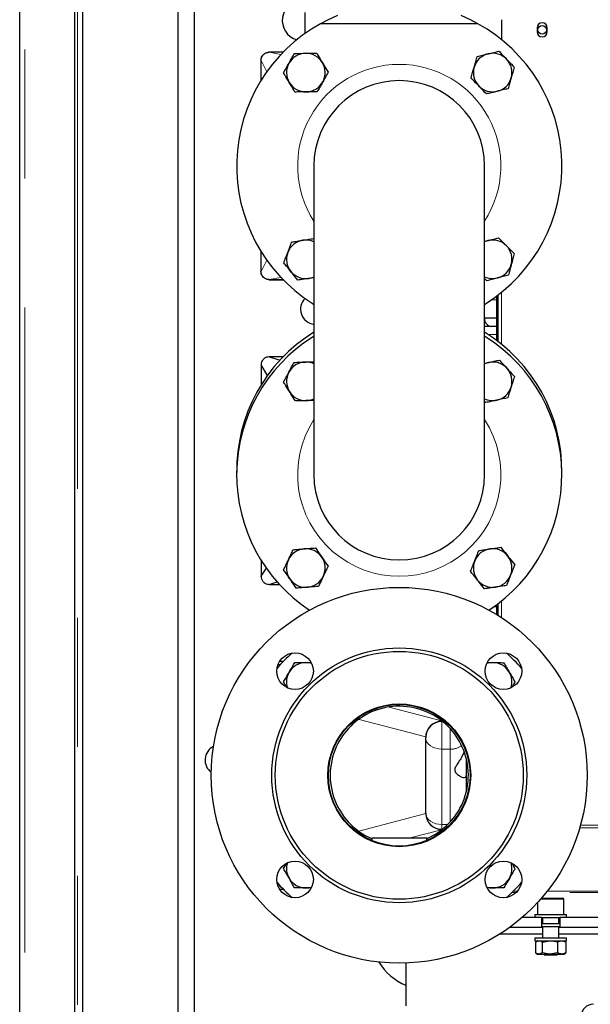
# Model space of a CAD drawing. Header units: millimetres. Extents: x 31 to 245, y 68 to 148.
# Tile 26 of 72: x 97.03 to 102.64, y 78.41 to 88.1. Entities that reach past the tile are written whole.
import ezdxf

# ---------------------------------------------------------------- set-up
doc = ezdxf.new("R2010")
doc.units = ezdxf.units.MM
doc.linetypes.add('PHANTOM', pattern=[12.7, 6.35, -1.27, 1.27, -1.27, 1.27, -1.27])

msp = doc.modelspace()

# ---------------------------------------------------------------- linework, layer by layer
at = {"color": 7, "linetype": 'Continuous', "lineweight": 25}
for p, q in [((97.0287, 70.7848), (97.0287, 97.9848)), ((97.5687, 97.4806), (97.5687, 70.7848)), ((97.6487, 71.1531), (97.6487, 97.4006)), ((98.5887, 71.1948), (98.5887, 88.6048)), ((98.7457, 88.6048), (98.7457, 71.1948)), ((98.7487, 71.1948), (98.7487, 88.6048)), ((99.8372, 87.9692), (99.8372, 88.1748)), ((101.5383, 88.0648), (99.9891, 88.0648)), ((101.7697, 88.1048), (101.7697, 87.909)), ((102.1197, 88.0248), (102.1197, 87.9848)), ((102.2197, 87.9848), (102.2197, 88.0248)), ((99.4836, 87.7847), (99.4807, 87.7846)), ((99.621, 87.7847), (99.4836, 87.7847)), ((99.4027, 87.703), (99.4027, 87.506)), ((99.9237, 86.6648), (99.9237, 83.6248)), ((101.6037, 83.6248), (101.6037, 86.6648)), ((101.6037, 85.9212), (101.6347, 85.9293)), ((99.4027, 85.8236), (99.4027, 85.6266)), ((99.4027, 85.6268), (99.4028, 85.6223)), ((99.4836, 85.5449), (99.621, 85.5449)), ((99.9237, 85.5658), (99.8744, 85.5579)), ((101.6252, 85.5339), (101.6037, 85.5555)), ((101.7237, 85.1648), (101.7237, 85.3848)), ((101.7337, 85.3923), (101.7337, 84.9372)), ((99.9067, 85.3137), (99.9237, 85.3016)), ((101.6037, 85.3016), (101.6208, 85.3137)), ((101.7237, 85.1648), (101.6037, 85.1648)), ((101.7237, 85.1648), (101.7337, 85.1648)), ((101.7237, 84.9448), (101.7237, 85.1648)), ((101.7237, 85.0848), (101.6037, 85.0848)), ((99.9237, 84.988), (99.9067, 84.9759)), ((101.6208, 84.9759), (101.6037, 84.988)), ((99.4837, 84.7848), (99.5903, 84.7525)), ((99.6211, 84.7848), (99.4837, 84.7848)), ((99.4037, 84.7065), (99.4037, 84.7065)), ((99.4037, 84.7048), (99.4037, 84.7065)), ((99.4669, 84.6019), (99.4037, 84.7048)), ((99.4037, 84.7048), (99.4037, 84.5076)), ((101.6037, 84.7211), (101.6419, 84.7295)), ((101.6169, 84.3348), (101.6037, 84.3492)), ((99.4037, 82.7819), (99.4037, 82.6248)), ((99.4037, 82.6248), (99.4559, 82.703)), ((99.4037, 82.6231), (99.4037, 82.6248)), ((99.4037, 82.6231), (99.4037, 82.6231)), ((99.4837, 82.5448), (99.5623, 82.5681)), ((99.4837, 82.5448), (99.5832, 82.5448)), ((101.7237, 82.2462), (101.7237, 82.3448)), ((101.7337, 82.3523), (101.7337, 82.2401)), ((99.5718, 81.7581), (99.5903, 81.7525)), ((99.6211, 81.7848), (99.5854, 81.7848)), ((101.6327, 81.7741), (101.6835, 81.774)), ((101.0237, 80.2927), (101.0237, 81.0369)), ((101.4237, 80.8259), (101.4237, 80.6868)), ((101.4237, 80.6868), (101.4237, 80.5053)), ((100.4845, 80.0448), (100.4945, 80.0409)), ((100.4937, 80.0448), (100.4937, 80.0222)), ((101.0337, 80.0448), (100.4937, 80.0448)), ((101.0327, 80.0408), (101.043, 80.0448)), ((101.0337, 80.0222), (101.0337, 80.0448)), ((99.6251, 79.7461), (99.6533, 79.7946)), ((99.572, 79.571), (99.5908, 79.5766)), ((99.5854, 79.5448), (99.6211, 79.5448)), ((99.8953, 79.5554), (99.844, 79.5555)), ((102.1237, 79.4106), (102.1237, 79.2948)), ((102.1632, 79.4548), (102.2109, 79.4548)), ((102.2109, 79.4548), (102.3737, 79.4548)), ((102.3837, 79.2948), (102.3837, 79.4448)), ((102.1637, 79.2648), (101.9731, 79.2648)), ((102.0967, 79.2948), (102.0967, 79.2648)), ((102.0967, 79.2948), (102.1878, 79.2948)), ((102.1637, 79.2648), (102.1637, 79.1648)), ((102.1637, 79.2648), (102.3437, 79.2648)), ((102.1737, 79.2648), (102.1737, 79.2059)), ((102.1878, 79.2948), (102.4107, 79.2948)), ((102.3337, 79.2059), (102.3337, 79.2648)), ((102.3437, 79.2648), (102.3437, 79.1648)), ((105.3637, 79.2648), (102.3437, 79.2648)), ((102.4107, 79.2648), (102.4107, 79.2948)), ((102.1637, 79.1648), (101.8466, 79.1648)), ((102.1637, 79.2059), (102.3437, 79.2059)), ((102.1637, 79.1759), (102.3437, 79.1759)), ((102.1737, 79.1648), (102.1637, 79.1648)), ((102.1737, 79.1759), (102.1737, 79.0648)), ((102.3337, 79.0648), (102.3337, 79.1759)), ((102.3437, 79.1648), (102.3337, 79.1648)), ((102.3387, 79.2059), (102.3387, 79.2059)), ((105.3637, 79.1648), (102.3437, 79.1648)), ((101.7582, 79.1048), (102.1737, 79.1048)), ((102.0967, 79.0648), (102.0967, 79.0348)), ((102.0967, 79.0648), (102.1878, 79.0648)), ((102.0967, 79.0348), (102.1878, 79.0348)), ((102.1039, 79.0232), (102.1039, 78.9164)), ((102.1237, 79.0348), (102.1079, 79.0256)), ((102.1084, 79.0247), (102.1374, 79.0348)), ((102.1709, 79.0232), (102.2458, 79.0348)), ((102.1709, 79.0232), (102.1709, 78.9164)), ((102.1878, 79.0648), (102.4107, 79.0648)), ((102.1878, 79.0348), (102.4107, 79.0348)), ((102.3208, 79.0232), (102.3208, 78.9164)), ((102.3337, 79.1048), (105.3737, 79.1048)), ((102.3996, 79.0256), (102.3837, 79.0348)), ((102.4036, 79.0232), (102.3991, 79.0247)), ((102.4036, 79.0232), (102.4036, 78.9164)), ((102.4107, 79.0348), (102.4107, 79.0648)), ((102.1079, 78.9139), (102.1237, 78.9048)), ((102.1237, 78.9048), (102.1374, 78.9048)), ((102.1709, 78.9164), (102.1374, 78.9048)), ((102.1374, 78.9048), (102.2458, 78.9048)), ((102.1837, 78.9048), (102.1937, 78.8948)), ((102.3137, 78.8948), (102.1937, 78.8948)), ((102.3208, 78.9164), (102.2458, 78.9048)), ((102.2458, 78.9048), (102.3622, 78.9048)), ((102.3137, 78.8948), (102.3237, 78.9048)), ((102.3622, 78.9048), (102.3837, 78.9048)), ((102.3837, 78.9048), (102.3995, 78.9139)), ((102.3991, 78.9147), (102.4036, 78.9164)), ((100.8287, 78.8159), (100.8287, 78.3959))]:
    msp.add_line(p, q, dxfattribs=at)
at = {"color": 8, "linetype": 'PHANTOM', "lineweight": 18}
for p, q in [((97.0787, 97.9706), (97.0787, 70.7848)), ((97.5987, 70.7848), (97.5987, 97.4006)), ((99.8374, 87.9694), (99.8374, 88.1748)), ((99.4836, 87.7845), (99.4836, 87.7847)), ((99.5994, 87.7622), (99.4836, 87.7845)), ((99.6209, 87.7845), (99.4836, 87.7845)), ((99.4034, 87.703), (99.4027, 87.703)), ((99.4034, 87.703), (99.4601, 87.5924)), ((99.4034, 87.703), (99.4034, 87.507)), ((99.4034, 85.8225), (99.4034, 85.6266)), ((99.4034, 85.6266), (99.4601, 85.7372)), ((99.4034, 85.6266), (99.4027, 85.6266)), ((99.4836, 85.545), (99.5994, 85.5674)), ((99.4836, 85.545), (99.6209, 85.545)), ((99.4836, 85.545), (99.4836, 85.5449)), ((101.7697, 85.4206), (101.7697, 84.909)), ((101.6679, 85.3448), (101.7237, 85.3448)), ((101.7237, 85.0048), (101.638, 85.0048)), ((101.6965, 82.3248), (101.7237, 82.3248)), ((101.7697, 82.3806), (101.7697, 82.2173)), ((100.6637, 81.3364), (101.1792, 81.2002)), ((101.0238, 81.0424), (100.3678, 81.2158)), ((101.1837, 80.9216), (101.1837, 81.1948)), ((101.2637, 80.9216), (101.2637, 81.1246)), ((101.1837, 80.9216), (101.1837, 80.1798)), ((101.2637, 80.9216), (101.1837, 80.9216)), ((101.2637, 80.2065), (101.2637, 80.9216)), ((100.3673, 80.1136), (101.0238, 80.2871)), ((101.1837, 80.1338), (101.1837, 80.1798)), ((101.1837, 80.1798), (101.2388, 80.1798)), ((101.179, 80.1293), (100.8591, 80.0448)), ((108.7937, 80.1476), (102.54, 80.1476)), ((108.7937, 80.1731), (102.5472, 80.1731)), ((101.914, 79.5099), (101.8711, 79.5099)), ((101.8856, 79.524), (101.9271, 79.524)), ((108.7937, 79.5099), (102.209, 79.5099)), ((102.2202, 79.524), (108.7937, 79.524)), ((102.2073, 79.4448), (102.1545, 79.4448)), ((102.3837, 79.4448), (102.2073, 79.4448))]:
    msp.add_line(p, q, dxfattribs=at)
at = {"color": 7, "linetype": 'Continuous', "lineweight": 25, "flags": 128}
for points in [[(100.1558, 88.1448), (100.0574, 88.1004), (99.9891, 88.0648)], [(101.5383, 88.0648), (101.4701, 88.1004), (101.3717, 88.1448)], [(101.6347, 85.9293), (101.6111, 85.9214), (101.6037, 85.9182)], [(101.6419, 84.7295), (101.618, 84.7226), (101.6037, 84.7167)], [(102.1637, 79.2059), (102.173, 79.2059), (102.1737, 79.2059)], [(102.3337, 79.2059), (102.3351, 79.2059), (102.3387, 79.2059)]]:
    msp.add_lwpolyline(points, dxfattribs=at)
at = {"color": 8, "linetype": 'PHANTOM', "lineweight": 18, "flags": 128}
for points in [[(101.1837, 80.9216), (101.1525, 80.9238), (101.1225, 80.9303), (101.0948, 80.9407), (101.0706, 80.9548), (101.0507, 80.9719), (101.0359, 80.9915), (101.0268, 81.0127), (101.0237, 81.0348)], [(101.0237, 80.293), (101.0268, 80.2709), (101.0359, 80.2497), (101.0507, 80.2301), (101.0706, 80.213), (101.0948, 80.1989), (101.1225, 80.1885), (101.1525, 80.182), (101.1837, 80.1798)]]:
    msp.add_lwpolyline(points, dxfattribs=at)
at = {"color": 7, "linetype": 'Continuous', "lineweight": 25}
for centre, radius in [((102.1697, 88.0048), 0.042), ((100.7637, 80.6648), 1.85), ((100.7637, 80.6648), 1.2546), ((100.7637, 80.6648), 1.22), ((99.7384, 81.6901), 0.18), ((101.789, 81.6901), 0.18), ((100.7637, 80.6648), 0.703), ((100.7637, 80.6648), 0.697), ((99.7384, 79.6395), 0.18), ((101.789, 79.6395), 0.18)]:
    msp.add_circle(centre, radius, dxfattribs=at)
for centre, radius, start, end in [((99.8127, 88.0988), 0.2, 90, 253.37315), ((100.7637, 86.6648), 1.6, 118.95502, 237.61246), ((100.7637, 86.6648), 1.6, 302.38754, 61.04498), ((102.1697, 88.0248), 0.05, 0, 180), ((102.1697, 87.9848), 0.05, 180, 0), ((99.4816, 87.7741), 0.0105, 84.27465, 105.45513), ((99.8445, 87.584), 0.19, 90.82248, 150.82248), ((99.8445, 87.584), 0.19, 30.82248, 90.82248), ((101.683, 87.584), 0.19, 103.72651, 163.72651), ((101.683, 87.584), 0.19, 43.72651, 103.72651), ((99.4096, 87.7063), 0.00687, 147.10833, 193.35954), ((99.8445, 87.584), 0.19, 150.82248, 210.82248), ((99.8445, 87.584), 0.19, 330.82248, 30.82248), ((101.683, 87.584), 0.19, 343.72651, 43.72651), ((101.683, 87.584), 0.19, 163.72651, 223.72651), ((99.8445, 87.584), 0.19, 210.82248, 270.82248), ((99.8445, 87.584), 0.19, 270.82248, 330.82248), ((100.7637, 86.6648), 0.84, 0, 180), ((101.683, 87.584), 0.19, 223.72651, 283.72651), ((101.683, 87.584), 0.19, 283.72651, 343.72651), ((99.8445, 85.7455), 0.19, 99.06869, 159.06869), ((99.8445, 85.7455), 0.19, 65.35175, 99.06869), ((101.683, 85.7455), 0.19, 44.72036, 104.72036), ((99.8445, 85.7455), 0.19, 159.06869, 219.06869), ((101.683, 85.7455), 0.19, 344.72036, 44.72036), ((99.4096, 85.6233), 0.00687, 166.6413, 212.89083), ((99.8445, 85.7455), 0.19, 219.06869, 279.06869), ((101.683, 85.7455), 0.19, 284.72036, 344.72036), ((99.4816, 85.5554), 0.0105, 254.55038, 275.75506), ((99.8445, 85.7455), 0.19, 279.06869, 294.64825), ((101.683, 85.7455), 0.19, 245.35175, 284.72036), ((99.9427, 85.2548), 0.15, 135.03858, 262.72299), ((101.6737, 85.1548), 0.07, 171.78679, 270), ((100.7637, 83.6648), 1.6, 121.66824, 180.71622), ((100.7637, 83.6648), 1.6, 359.28378, 58.33176), ((100.7637, 83.6248), 1.6, 122.38754, 236.50585), ((100.7637, 83.6248), 1.6, 303.49415, 57.61246), ((99.8445, 84.544), 0.19, 91.99531, 151.99531), ((99.8445, 84.544), 0.19, 65.35175, 91.99531), ((101.683, 84.544), 0.19, 42.4817, 102.4817), ((101.683, 84.544), 0.19, 342.4817, 42.4817), ((99.8445, 84.544), 0.19, 151.99531, 211.99531), ((99.8445, 84.544), 0.19, 211.99531, 271.99531), ((101.683, 84.544), 0.19, 282.4817, 342.4817), ((99.8445, 84.544), 0.19, 271.99531, 294.64825), ((101.683, 84.544), 0.19, 245.35175, 282.4817), ((100.7637, 83.6248), 0.84, 180, 0), ((99.8445, 82.7055), 0.19, 94.51254, 154.51254), ((99.8445, 82.7055), 0.19, 34.51254, 94.51254), ((101.683, 82.7055), 0.19, 98.42839, 158.42839), ((101.683, 82.7055), 0.19, 38.42839, 98.42839), ((99.8445, 82.7055), 0.19, 334.51254, 34.51254), ((101.683, 82.7055), 0.19, 338.42839, 38.42839), ((99.8445, 82.7055), 0.19, 154.51254, 214.51254), ((101.683, 82.7055), 0.19, 158.42839, 218.42839), ((99.8445, 82.7055), 0.19, 274.51254, 334.51254), ((101.683, 82.7055), 0.19, 278.42839, 338.42839), ((99.8445, 82.7055), 0.19, 214.51254, 274.51254), ((101.683, 82.7055), 0.19, 218.42839, 278.42839), ((100.7637, 80.6648), 1.6, 131.25654, 138.74346), ((100.7637, 80.6648), 1.6, 41.25654, 48.74346), ((99.8445, 81.584), 0.19, 89.85333, 149.85333), ((99.8445, 81.584), 0.19, 72.36447, 89.85333), ((101.683, 81.584), 0.19, 89.85333, 107.63553), ((101.683, 81.584), 0.19, 29.85333, 89.85333), ((99.8445, 81.584), 0.19, 149.85333, 197.63553), ((101.683, 81.584), 0.19, 342.36447, 29.85333), ((100.7637, 80.6648), 0.68, 65.45848, 113.53094), ((100.7637, 80.6648), 0.68, 113.53078, 155.7504), ((100.7637, 80.6648), 0.68, 24.14972, 65.45833), ((101.1837, 81.0348), 0.16, 90, 180), ((99.0027, 80.8148), 0.15, 116.5478, 233.71458), ((100.7637, 80.6648), 0.68, 155.75053, 204.24947), ((100.7637, 80.6648), 0.68, 336.88596, 24.14967), ((100.7637, 80.6648), 0.68, 204.24963, 245.75037), ((100.7637, 80.6648), 0.68, 294.24963, 336.88595), ((99.8445, 79.7455), 0.19, 162.36447, 209.85333), ((101.683, 79.7455), 0.19, 329.85333, 17.63553), ((100.7637, 80.6648), 1.6, 221.25654, 228.74346), ((99.8445, 79.7455), 0.19, 209.85333, 269.85333), ((101.683, 79.7455), 0.19, 269.85333, 329.85333), ((100.7637, 80.6648), 1.6, 311.25654, 318.74346), ((99.8445, 79.7455), 0.19, 269.85333, 287.63553), ((101.683, 79.7455), 0.19, 252.36447, 269.85333), ((102.3737, 79.4448), 0.01, 0, 90), ((101.0427, 79.1148), 0.56, 211.08064, 247.53352), ((102.6737, 78.2913), 0.12, 89.99972, 179.99999)]:
    msp.add_arc(centre, radius, start, end, dxfattribs=at)
at = {"color": 8, "linetype": 'PHANTOM', "lineweight": 18}
for centre, radius, start, end in [((100.7637, 86.6648), 1, 90, 212.85988), ((100.7637, 86.6648), 1, 327.14012, 90), ((100.7637, 83.6248), 1, 147.14012, 32.85988), ((101.1833, 81.036), 0.1596, 89.86049, 179.85943), ((101.2689, 81.1136), 0.192, 268.45775, 304.42486), ((101.1833, 80.2934), 0.1596, 180.14057, 270.13993)]:
    msp.add_arc(centre, radius, start, end, dxfattribs=at)
at = {"color": 7, "linetype": 'Continuous', "lineweight": 25}
for centre, major_axis, ratio, start_param, end_param in [((101.1837, 81.0398), (0.1276, 0.0983), 0.981636, 0.923525, 2.459628), ((101.1837, 80.9946), (-0.1193, 0.1387), 0.768798, 0.694456, 0.72915), ((101.1837, 80.335), (0.1193, 0.1387), 0.768798, 2.412442, 2.447136), ((101.1837, 80.2898), (0.1276, -0.0983), 0.981636, 3.823558, 5.35966)]:
    msp.add_ellipse(centre, major_axis=major_axis, ratio=ratio, start_param=start_param, end_param=end_param, dxfattribs=at)
for points, knots in [([(99.403, 87.7047), (99.4035, 87.7109), (99.4046, 87.7254), (99.4143, 87.7478), (99.4321, 87.768), (99.4562, 87.7818), (99.4739, 87.7837), (99.4826, 87.7846)], [0, 0, 0, 0, 0.150398, 0.350576, 0.571251, 0.788818, 1, 1, 1, 1]), ([(99.6786, 87.6766), (99.6799, 87.6789), (99.6895, 87.6961), (99.7076, 87.7285), (99.7239, 87.7577), (99.7321, 87.7724)], [0, 0, 0, 0, 0.070095, 0.53079, 1, 1, 1, 1]), ([(99.7321, 87.7724), (99.7499, 87.7727), (99.7859, 87.7732), (99.823, 87.7737), (99.8418, 87.774)], [0, 0, 0, 0, 0.495459, 1, 1, 1, 1]), ([(99.8418, 87.774), (99.8444, 87.774), (99.8641, 87.7743), (99.9012, 87.7749), (99.9346, 87.7753), (99.9515, 87.7756)], [0, 0, 0, 0, 0.070089, 0.530779, 1, 1, 1, 1]), ([(99.9515, 87.7756), (99.9552, 87.7693), (99.9735, 87.7386), (99.9925, 87.7067), (100.0077, 87.6814)], [0, 0, 0, 0, 0.2043, 1, 1, 1, 1]), ([(101.5006, 87.6373), (101.5013, 87.6398), (101.5068, 87.6587), (101.5172, 87.6943), (101.5266, 87.7264), (101.5313, 87.7426)], [0, 0, 0, 0, 0.0700955, 0.5307838, 1, 1, 1, 1]), ([(101.5313, 87.7426), (101.5486, 87.7468), (101.5836, 87.7553), (101.6197, 87.7641), (101.6379, 87.7686)], [0, 0, 0, 0, 0.495455, 1, 1, 1, 1]), ([(101.6379, 87.7686), (101.6404, 87.7692), (101.6595, 87.7739), (101.6956, 87.7827), (101.7281, 87.7906), (101.7445, 87.7946)], [0, 0, 0, 0, 0.07009, 0.530785, 1, 1, 1, 1]), ([(101.7445, 87.7946), (101.7495, 87.7894), (101.7742, 87.7635), (101.7999, 87.7367), (101.8203, 87.7154)], [0, 0, 0, 0, 0.2043018, 1, 1, 1, 1]), ([(99.4028, 87.7073), (99.4028, 87.7069), (99.4027, 87.7054), (99.4027, 87.7039), (99.4027, 87.7027)], [0, 0, 0, 0, 0.236162, 1, 1, 1, 1]), ([(99.6251, 87.5809), (99.6338, 87.5964), (99.6513, 87.6278), (99.6695, 87.6603), (99.6786, 87.6766)], [0, 0, 0, 0, 0.495458, 1, 1, 1, 1]), ([(100.0077, 87.6814), (100.012, 87.6741), (100.031, 87.6423), (100.0495, 87.6112), (100.0639, 87.5872)], [0, 0, 0, 0, 0.22659, 1, 1, 1, 1]), ([(101.8203, 87.7154), (101.8261, 87.7093), (101.8517, 87.6825), (101.8768, 87.6563), (101.8961, 87.6361)], [0, 0, 0, 0, 0.2265931, 1, 1, 1, 1]), ([(99.6813, 87.4867), (99.6662, 87.512), (99.6472, 87.5439), (99.6289, 87.5746), (99.6251, 87.5809)], [0, 0, 0, 0, 0.795696, 1, 1, 1, 1]), ([(100.0639, 87.5872), (100.0552, 87.5716), (100.0377, 87.5402), (100.0195, 87.5078), (100.0104, 87.4914)], [0, 0, 0, 0, 0.495461, 1, 1, 1, 1]), ([(101.4698, 87.532), (101.4748, 87.5491), (101.4849, 87.5836), (101.4953, 87.6193), (101.5006, 87.6373)], [0, 0, 0, 0, 0.49546, 1, 1, 1, 1]), ([(101.8961, 87.6361), (101.8911, 87.619), (101.881, 87.5845), (101.8706, 87.5488), (101.8654, 87.5308)], [0, 0, 0, 0, 0.495455, 1, 1, 1, 1]), ([(99.7375, 87.3925), (99.7232, 87.4165), (99.7047, 87.4476), (99.6856, 87.4794), (99.6813, 87.4867)], [0, 0, 0, 0, 0.77341, 1, 1, 1, 1]), ([(100.0104, 87.4914), (100.0091, 87.4891), (99.9995, 87.4719), (99.9814, 87.4395), (99.9651, 87.4103), (99.9569, 87.3956)], [0, 0, 0, 0, 0.0700994, 0.5307877, 1, 1, 1, 1]), ([(101.5457, 87.4527), (101.5252, 87.474), (101.4996, 87.5009), (101.4749, 87.5267), (101.4698, 87.532)], [0, 0, 0, 0, 0.795695, 1, 1, 1, 1]), ([(101.6215, 87.3734), (101.6022, 87.3936), (101.5771, 87.4198), (101.5515, 87.4466), (101.5457, 87.4527)], [0, 0, 0, 0, 0.773409, 1, 1, 1, 1]), ([(101.8654, 87.5308), (101.8646, 87.5283), (101.8591, 87.5094), (101.8487, 87.4737), (101.8393, 87.4417), (101.8346, 87.4255)], [0, 0, 0, 0, 0.0700854, 0.5307845, 1, 1, 1, 1]), ([(99.8472, 87.394), (99.8446, 87.394), (99.8249, 87.3937), (99.7878, 87.3932), (99.7544, 87.3927), (99.7375, 87.3925)], [0, 0, 0, 0, 0.0701, 0.530789, 1, 1, 1, 1]), ([(99.9569, 87.3956), (99.9391, 87.3954), (99.9031, 87.3948), (99.866, 87.3943), (99.8472, 87.394)], [0, 0, 0, 0, 0.495454, 1, 1, 1, 1]), ([(101.7281, 87.3994), (101.7255, 87.3988), (101.7064, 87.3942), (101.6703, 87.3853), (101.6379, 87.3774), (101.6215, 87.3734)], [0, 0, 0, 0, 0.070092, 0.530784, 1, 1, 1, 1]), ([(101.8346, 87.4255), (101.8173, 87.4212), (101.7824, 87.4127), (101.7463, 87.4039), (101.7281, 87.3994)], [0, 0, 0, 0, 0.4954617, 1, 1, 1, 1]), ([(99.667, 85.8134), (99.668, 85.8158), (99.675, 85.8342), (99.6883, 85.8689), (99.7002, 85.9001), (99.7062, 85.9159)], [0, 0, 0, 0, 0.070092, 0.53079, 1, 1, 1, 1]), ([(99.7062, 85.9159), (99.7238, 85.9187), (99.7593, 85.9244), (99.796, 85.9302), (99.8146, 85.9332)], [0, 0, 0, 0, 0.495459, 1, 1, 1, 1]), ([(99.8146, 85.9332), (99.8171, 85.9336), (99.8366, 85.9367), (99.8732, 85.9425), (99.9062, 85.9478), (99.9229, 85.9505)], [0, 0, 0, 0, 0.0700899, 0.5307774, 1, 1, 1, 1]), ([(101.6347, 85.9293), (101.6372, 85.93), (101.6563, 85.935), (101.6922, 85.9444), (101.7245, 85.9529), (101.7408, 85.9572)], [0, 0, 0, 0, 0.070091, 0.530784, 1, 1, 1, 1]), ([(101.7408, 85.9572), (101.7459, 85.952), (101.7711, 85.9266), (101.7972, 85.9002), (101.818, 85.8792)], [0, 0, 0, 0, 0.204303, 1, 1, 1, 1]), ([(99.6278, 85.711), (99.6342, 85.7276), (99.6471, 85.7612), (99.6603, 85.7959), (99.667, 85.8134)], [0, 0, 0, 0, 0.495454, 1, 1, 1, 1]), ([(101.818, 85.8792), (101.8239, 85.8733), (101.85, 85.8469), (101.8755, 85.8212), (101.8952, 85.8013)], [0, 0, 0, 0, 0.226589, 1, 1, 1, 1]), ([(101.8952, 85.8013), (101.8905, 85.7841), (101.881, 85.7494), (101.8712, 85.7136), (101.8663, 85.6955)], [0, 0, 0, 0, 0.495452, 1, 1, 1, 1]), ([(99.697, 85.6258), (99.6784, 85.6487), (99.655, 85.6776), (99.6324, 85.7053), (99.6278, 85.711)], [0, 0, 0, 0, 0.795699, 1, 1, 1, 1]), ([(99.4826, 85.545), (99.4755, 85.5456), (99.4601, 85.5469), (99.4381, 85.5575), (99.4209, 85.5733), (99.4086, 85.5934), (99.4036, 85.6108), (99.4031, 85.6221), (99.403, 85.6249)], [0, 0, 0, 0, 0.173382, 0.3727538, 0.5741273, 0.7269605, 0.9319111, 1, 1, 1, 1]), ([(99.7661, 85.5406), (99.7485, 85.5624), (99.7257, 85.5904), (99.7023, 85.6193), (99.697, 85.6258)], [0, 0, 0, 0, 0.773403, 1, 1, 1, 1]), ([(101.8663, 85.6955), (101.8656, 85.693), (101.8604, 85.674), (101.8506, 85.6382), (101.8418, 85.6059), (101.8374, 85.5897)], [0, 0, 0, 0, 0.070096, 0.530786, 1, 1, 1, 1]), ([(99.4807, 85.5449), (99.4814, 85.5449), (99.4824, 85.5449), (99.4834, 85.5449), (99.4836, 85.5449)], [0, 0, 0, 0, 0.778721, 1, 1, 1, 1]), ([(99.8744, 85.5579), (99.8719, 85.5575), (99.8524, 85.5544), (99.8158, 85.5486), (99.7828, 85.5433), (99.7661, 85.5406)], [0, 0, 0, 0, 0.0701, 0.530788, 1, 1, 1, 1]), ([(101.7313, 85.5618), (101.7287, 85.5611), (101.7097, 85.5561), (101.6738, 85.5467), (101.6415, 85.5382), (101.6252, 85.5339)], [0, 0, 0, 0, 0.070091, 0.530786, 1, 1, 1, 1]), ([(101.8374, 85.5897), (101.8201, 85.5851), (101.7853, 85.576), (101.7494, 85.5665), (101.7313, 85.5618)], [0, 0, 0, 0, 0.495456, 1, 1, 1, 1]), ([(99.4837, 84.7848), (99.4747, 84.7839), (99.4568, 84.7821), (99.4328, 84.7683), (99.4147, 84.748), (99.4051, 84.7256), (99.4041, 84.7107), (99.4037, 84.7048)], [0, 0, 0, 0, 0.2146706, 0.4293372, 0.6439412, 0.8585664, 1, 1, 1, 1]), ([(99.7283, 84.7301), (99.7461, 84.7307), (99.782, 84.732), (99.8191, 84.7333), (99.8379, 84.7339)], [0, 0, 0, 0, 0.4954599, 1, 1, 1, 1]), ([(99.8379, 84.7339), (99.8405, 84.734), (99.8602, 84.7347), (99.8892, 84.7357), (99.9148, 84.7366), (99.9237, 84.7369)], [0, 0, 0, 0, 0.089798, 0.680015, 1, 1, 1, 1]), ([(101.6419, 84.7295), (101.6445, 84.7301), (101.6637, 84.7343), (101.6999, 84.7424), (101.7326, 84.7496), (101.749, 84.7532)], [0, 0, 0, 0, 0.070089, 0.530786, 1, 1, 1, 1]), ([(101.749, 84.7532), (101.7539, 84.7479), (101.7781, 84.7215), (101.8031, 84.6941), (101.8231, 84.6723)], [0, 0, 0, 0, 0.204302, 1, 1, 1, 1]), ([(99.6767, 84.6332), (99.678, 84.6355), (99.6872, 84.6529), (99.7046, 84.6857), (99.7203, 84.7152), (99.7283, 84.7301)], [0, 0, 0, 0, 0.070092, 0.530784, 1, 1, 1, 1]), ([(101.8231, 84.6723), (101.8288, 84.6661), (101.8538, 84.6388), (101.8783, 84.6121), (101.8972, 84.5914)], [0, 0, 0, 0, 0.226594, 1, 1, 1, 1]), ([(99.6252, 84.5364), (99.6336, 84.5521), (99.6505, 84.5839), (99.6679, 84.6167), (99.6767, 84.6332)], [0, 0, 0, 0, 0.495461, 1, 1, 1, 1]), ([(101.8972, 84.5914), (101.8918, 84.5744), (101.881, 84.5402), (101.8698, 84.5047), (101.8642, 84.4868)], [0, 0, 0, 0, 0.4954604, 1, 1, 1, 1]), ([(99.6834, 84.4433), (99.6677, 84.4684), (99.648, 84.4999), (99.6291, 84.5302), (99.6252, 84.5364)], [0, 0, 0, 0, 0.795703, 1, 1, 1, 1]), ([(99.7415, 84.3503), (99.7267, 84.374), (99.7075, 84.4047), (99.6878, 84.4362), (99.6834, 84.4433)], [0, 0, 0, 0, 0.773409, 1, 1, 1, 1]), ([(101.8642, 84.4868), (101.8634, 84.4843), (101.8575, 84.4656), (101.8463, 84.4302), (101.8362, 84.3983), (101.8311, 84.3822)], [0, 0, 0, 0, 0.070089, 0.530779, 1, 1, 1, 1]), ([(99.8511, 84.3541), (99.8485, 84.354), (99.8288, 84.3534), (99.7917, 84.3521), (99.7583, 84.3509), (99.7415, 84.3503)], [0, 0, 0, 0, 0.0700924, 0.5307809, 1, 1, 1, 1]), ([(99.9237, 84.3567), (99.9182, 84.3565), (99.8944, 84.3556), (99.8699, 84.3548), (99.8511, 84.3541)], [0, 0, 0, 0, 0.23396, 1, 1, 1, 1]), ([(101.724, 84.3585), (101.7215, 84.3579), (101.7023, 84.3537), (101.666, 84.3457), (101.6334, 84.3384), (101.6169, 84.3348)], [0, 0, 0, 0, 0.070096, 0.530788, 1, 1, 1, 1]), ([(101.8311, 84.3822), (101.8138, 84.3784), (101.7786, 84.3706), (101.7424, 84.3626), (101.724, 84.3585)], [0, 0, 0, 0, 0.495457, 1, 1, 1, 1]), ([(99.7202, 82.8863), (99.738, 82.8877), (99.7738, 82.8906), (99.8109, 82.8935), (99.8295, 82.895)], [0, 0, 0, 0, 0.495451, 1, 1, 1, 1]), ([(99.8295, 82.895), (99.8321, 82.8952), (99.8518, 82.8967), (99.8888, 82.8996), (99.9221, 82.9023), (99.9389, 82.9036)], [0, 0, 0, 0, 0.070085, 0.530779, 1, 1, 1, 1]), ([(99.9389, 82.9036), (99.943, 82.8976), (99.9633, 82.8681), (99.9843, 82.8375), (100.0011, 82.8132)], [0, 0, 0, 0, 0.2042986, 1, 1, 1, 1]), ([(101.5466, 82.8774), (101.5642, 82.88), (101.5998, 82.8853), (101.6366, 82.8907), (101.6551, 82.8935)], [0, 0, 0, 0, 0.495455, 1, 1, 1, 1]), ([(101.6551, 82.8935), (101.6577, 82.8939), (101.6772, 82.8968), (101.7139, 82.9022), (101.747, 82.9071), (101.7636, 82.9096)], [0, 0, 0, 0, 0.070094, 0.530784, 1, 1, 1, 1]), ([(101.7636, 82.9096), (101.7682, 82.9039), (101.7904, 82.8759), (101.8135, 82.8468), (101.8318, 82.8236)], [0, 0, 0, 0, 0.204302, 1, 1, 1, 1]), ([(99.673, 82.7873), (99.6741, 82.7896), (99.6826, 82.8074), (99.6986, 82.8409), (99.7129, 82.8711), (99.7202, 82.8863)], [0, 0, 0, 0, 0.070091, 0.530786, 1, 1, 1, 1]), ([(100.0011, 82.8132), (100.0058, 82.8063), (100.0269, 82.7757), (100.0474, 82.7459), (100.0632, 82.7228)], [0, 0, 0, 0, 0.226591, 1, 1, 1, 1]), ([(101.5063, 82.7754), (101.5072, 82.7778), (101.5145, 82.7961), (101.5281, 82.8307), (101.5404, 82.8617), (101.5466, 82.8774)], [0, 0, 0, 0, 0.070096, 0.530785, 1, 1, 1, 1]), ([(101.8318, 82.8236), (101.837, 82.817), (101.8601, 82.788), (101.8826, 82.7596), (101.9, 82.7377)], [0, 0, 0, 0, 0.22659, 1, 1, 1, 1]), ([(99.6258, 82.6883), (99.6335, 82.7044), (99.6489, 82.7368), (99.6649, 82.7704), (99.673, 82.7873)], [0, 0, 0, 0, 0.495455, 1, 1, 1, 1]), ([(100.0632, 82.7228), (100.0555, 82.7067), (100.0401, 82.6743), (100.0241, 82.6407), (100.016, 82.6238)], [0, 0, 0, 0, 0.49545, 1, 1, 1, 1]), ([(101.466, 82.6734), (101.4725, 82.69), (101.4857, 82.7234), (101.4994, 82.758), (101.5063, 82.7754)], [0, 0, 0, 0, 0.495461, 1, 1, 1, 1]), ([(101.9, 82.7377), (101.8934, 82.7211), (101.8802, 82.6877), (101.8666, 82.6531), (101.8597, 82.6357)], [0, 0, 0, 0, 0.495461, 1, 1, 1, 1]), ([(99.4037, 82.6248), (99.4046, 82.6158), (99.4064, 82.5978), (99.4202, 82.5738), (99.4405, 82.5557), (99.463, 82.5461), (99.4778, 82.5452), (99.4837, 82.5448)], [0, 0, 0, 0, 0.214671, 0.429346, 0.643963, 0.858596, 1, 1, 1, 1]), ([(99.6879, 82.5979), (99.6712, 82.6222), (99.6502, 82.6528), (99.6299, 82.6823), (99.6258, 82.6883)], [0, 0, 0, 0, 0.795696, 1, 1, 1, 1]), ([(100.016, 82.6238), (100.0149, 82.6214), (100.0064, 82.6037), (99.9904, 82.5701), (99.9761, 82.54), (99.9688, 82.5248)], [0, 0, 0, 0, 0.070091, 0.530786, 1, 1, 1, 1]), ([(101.5341, 82.5875), (101.5158, 82.6106), (101.4927, 82.6397), (101.4705, 82.6677), (101.466, 82.6734)], [0, 0, 0, 0, 0.795698, 1, 1, 1, 1]), ([(101.8597, 82.6357), (101.8587, 82.6333), (101.8515, 82.615), (101.8378, 82.5804), (101.8255, 82.5494), (101.8193, 82.5337)], [0, 0, 0, 0, 0.070096, 0.530785, 1, 1, 1, 1]), ([(99.7501, 82.5075), (99.7342, 82.5306), (99.7137, 82.5604), (99.6927, 82.591), (99.6879, 82.5979)], [0, 0, 0, 0, 0.77341, 1, 1, 1, 1]), ([(99.8594, 82.5161), (99.8569, 82.5159), (99.8372, 82.5144), (99.8002, 82.5115), (99.7669, 82.5088), (99.7501, 82.5075)], [0, 0, 0, 0, 0.0700959, 0.5307898, 1, 1, 1, 1]), ([(99.9688, 82.5248), (99.951, 82.5234), (99.9152, 82.5205), (99.8781, 82.5176), (99.8594, 82.5161)], [0, 0, 0, 0, 0.4954564, 1, 1, 1, 1]), ([(101.6023, 82.5015), (101.5849, 82.5234), (101.5624, 82.5518), (101.5394, 82.5809), (101.5341, 82.5875)], [0, 0, 0, 0, 0.77341, 1, 1, 1, 1]), ([(101.7108, 82.5176), (101.7083, 82.5172), (101.6888, 82.5143), (101.652, 82.5089), (101.619, 82.504), (101.6023, 82.5015)], [0, 0, 0, 0, 0.070094, 0.530784, 1, 1, 1, 1]), ([(101.8193, 82.5337), (101.8017, 82.5311), (101.7661, 82.5258), (101.7294, 82.5203), (101.7108, 82.5176)], [0, 0, 0, 0, 0.495455, 1, 1, 1, 1]), ([(99.6802, 81.6794), (99.695, 81.705), (99.7137, 81.7371), (99.7316, 81.768), (99.7353, 81.7743)], [0, 0, 0, 0, 0.7956964, 1, 1, 1, 1]), ([(99.7353, 81.7743), (99.7531, 81.7743), (99.7891, 81.7742), (99.8262, 81.7741), (99.845, 81.774)], [0, 0, 0, 0, 0.495457, 1, 1, 1, 1]), ([(99.845, 81.774), (99.8476, 81.774), (99.8641, 81.774), (99.8805, 81.7739), (99.8943, 81.7739)], [0, 0, 0, 0, 0.15764, 1, 1, 1, 1]), ([(101.6835, 81.774), (101.6861, 81.774), (101.7058, 81.774), (101.7429, 81.7739), (101.7763, 81.7738), (101.7932, 81.7737)], [0, 0, 0, 0, 0.070093, 0.530786, 1, 1, 1, 1]), ([(101.7932, 81.7737), (101.802, 81.7583), (101.8199, 81.7271), (101.8384, 81.6949), (101.8478, 81.6786)], [0, 0, 0, 0, 0.495456, 1, 1, 1, 1]), ([(99.6251, 81.5846), (99.6392, 81.6088), (99.6573, 81.6401), (99.676, 81.6722), (99.6802, 81.6794)], [0, 0, 0, 0, 0.773416, 1, 1, 1, 1]), ([(101.8478, 81.6786), (101.8491, 81.6763), (101.8589, 81.6593), (101.8773, 81.6271), (101.894, 81.5981), (101.9024, 81.5835)], [0, 0, 0, 0, 0.070085, 0.530778, 1, 1, 1, 1]), ([(99.6541, 81.5341), (99.6529, 81.5362), (99.643, 81.5534), (99.6335, 81.57), (99.6251, 81.5846)], [0, 0, 0, 0, 0.123647, 1, 1, 1, 1]), ([(101.9024, 81.5835), (101.8987, 81.5772), (101.8896, 81.5615), (101.8801, 81.5451), (101.8744, 81.5354)], [0, 0, 0, 0, 0.400843, 1, 1, 1, 1]), ([(101.4024, 80.8963), (101.3974, 80.8848), (101.3854, 80.8572), (101.3617, 80.8161), (101.3358, 80.7763), (101.3159, 80.7449), (101.3075, 80.7199), (101.3119, 80.7002), (101.3239, 80.6843), (101.3425, 80.6672), (101.3673, 80.6517), (101.3954, 80.6417), (101.4185, 80.6423), (101.4221, 80.6548), (101.4237, 80.6605)], [0, 0, 0, 0, 0.06903, 0.166868, 0.267452, 0.348626, 0.40067, 0.453102, 0.507595, 0.563571, 0.6669, 0.773372, 0.896048, 1, 1, 1, 1]), ([(101.425, 80.5097), (101.425, 80.5211), (101.425, 80.5459), (101.425, 80.5809), (101.4248, 80.6136), (101.4246, 80.6415), (101.4244, 80.6631), (101.4242, 80.6783), (101.4239, 80.6858), (101.4238, 80.6865), (101.4237, 80.6868)], [0, 0, 0, 0, 0.112918, 0.244899, 0.380709, 0.512695, 0.648508, 0.780498, 0.916316, 1, 1, 1, 1]), ([(101.873, 79.7962), (101.8743, 79.7938), (101.8843, 79.7764), (101.894, 79.7595), (101.9024, 79.745)], [0, 0, 0, 0, 0.135767, 1, 1, 1, 1]), ([(99.6797, 79.651), (99.6784, 79.6532), (99.6686, 79.6703), (99.6501, 79.7025), (99.6335, 79.7315), (99.6251, 79.7461)], [0, 0, 0, 0, 0.070089, 0.530781, 1, 1, 1, 1]), ([(101.9024, 79.745), (101.8987, 79.7387), (101.8808, 79.7078), (101.8621, 79.6757), (101.8473, 79.6501)], [0, 0, 0, 0, 0.204306, 1, 1, 1, 1]), ([(99.7343, 79.5558), (99.7254, 79.5713), (99.7075, 79.6025), (99.689, 79.6347), (99.6797, 79.651)], [0, 0, 0, 0, 0.495461, 1, 1, 1, 1]), ([(101.8473, 79.6501), (101.8431, 79.6428), (101.8244, 79.6108), (101.8062, 79.5795), (101.7922, 79.5553)], [0, 0, 0, 0, 0.226593, 1, 1, 1, 1]), ([(99.844, 79.5555), (99.8414, 79.5555), (99.8217, 79.5556), (99.7846, 79.5557), (99.7512, 79.5558), (99.7343, 79.5558)], [0, 0, 0, 0, 0.070093, 0.530791, 1, 1, 1, 1]), ([(101.6825, 79.5555), (101.6799, 79.5555), (101.6633, 79.5556), (101.6468, 79.5556), (101.6329, 79.5557)], [0, 0, 0, 0, 0.156621, 1, 1, 1, 1]), ([(101.7922, 79.5553), (101.7744, 79.5553), (101.7384, 79.5554), (101.7012, 79.5555), (101.6825, 79.5555)], [0, 0, 0, 0, 0.495462, 1, 1, 1, 1]), ([(102.1374, 79.0348), (102.1382, 79.0348), (102.1495, 79.0346), (102.1606, 79.0287), (102.1709, 79.0232)], [0, 0, 0, 0, 0.0702207, 1, 1, 1, 1]), ([(102.2458, 79.0348), (102.2476, 79.0348), (102.2729, 79.0346), (102.2977, 79.0287), (102.3208, 79.0232)], [0, 0, 0, 0, 0.070212, 1, 1, 1, 1]), ([(102.3208, 79.0232), (102.3238, 79.0247), (102.3373, 79.0316), (102.3513, 79.0334), (102.3622, 79.0348)], [0, 0, 0, 0, 0.226909, 1, 1, 1, 1]), ([(102.3622, 79.0348), (102.3656, 79.0346), (102.3796, 79.0341), (102.3933, 79.0279), (102.4036, 79.0232)], [0, 0, 0, 0, 0.244371, 1, 1, 1, 1]), ([(102.1374, 78.9048), (102.1366, 78.9048), (102.1268, 78.9049), (102.1172, 78.91), (102.1084, 78.9147)], [0, 0, 0, 0, 0.081128, 1, 1, 1, 1]), ([(102.2458, 78.9048), (102.2441, 78.9048), (102.2188, 78.905), (102.194, 78.9109), (102.1709, 78.9164)], [0, 0, 0, 0, 0.070212, 1, 1, 1, 1]), ([(102.3622, 78.9048), (102.3513, 78.9062), (102.3373, 78.908), (102.3238, 78.9148), (102.3208, 78.9164)], [0, 0, 0, 0, 0.773091, 1, 1, 1, 1]), ([(102.4036, 78.9164), (102.3933, 78.9117), (102.3796, 78.9055), (102.3656, 78.9049), (102.3622, 78.9048)], [0, 0, 0, 0, 0.755629, 1, 1, 1, 1])]:
    msp.add_open_spline(points, degree=3, knots=knots, dxfattribs=at)
at = {"color": 8, "linetype": 'PHANTOM', "lineweight": 18}
for points, knots in [([(99.4788, 87.7843), (99.4783, 87.7842), (99.4697, 87.7835), (99.4531, 87.779), (99.4322, 87.7658), (99.4166, 87.7478), (99.4071, 87.7286), (99.4049, 87.7157), (99.4039, 87.71)], [0, 0, 0, 0, 0.011884, 0.230993, 0.445218, 0.655028, 0.847828, 1, 1, 1, 1]), ([(99.4836, 87.7845), (99.4836, 87.7845), (99.4834, 87.7845), (99.4818, 87.7845), (99.4802, 87.7844), (99.4788, 87.7843)], [0, 0, 0, 0, 0.00024, 0.14144, 1, 1, 1, 1]), ([(99.4039, 87.71), (99.4036, 87.7077), (99.4034, 87.7053), (99.4034, 87.703), (99.4034, 87.703)], [0, 0, 0, 0, 0.999833, 1, 1, 1, 1]), ([(99.4034, 85.6266), (99.4034, 85.6266), (99.4034, 85.6242), (99.4036, 85.6219), (99.4039, 85.6196)], [0, 0, 0, 0, 0.000167, 1, 1, 1, 1]), ([(99.4039, 85.6196), (99.4042, 85.6169), (99.4056, 85.6067), (99.4112, 85.5916), (99.4224, 85.5743), (99.4373, 85.5601), (99.457, 85.5489), (99.4716, 85.5465), (99.4788, 85.5453)], [0, 0, 0, 0, 0.070096, 0.271149, 0.416448, 0.608775, 0.808081, 1, 1, 1, 1]), ([(99.4788, 85.5453), (99.4802, 85.5452), (99.4818, 85.5451), (99.4834, 85.545), (99.4836, 85.545), (99.4836, 85.545)], [0, 0, 0, 0, 0.858558, 0.99976, 1, 1, 1, 1])]:
    msp.add_open_spline(points, degree=3, knots=knots, dxfattribs=at)

doc.saveas('drawing.dxf')
